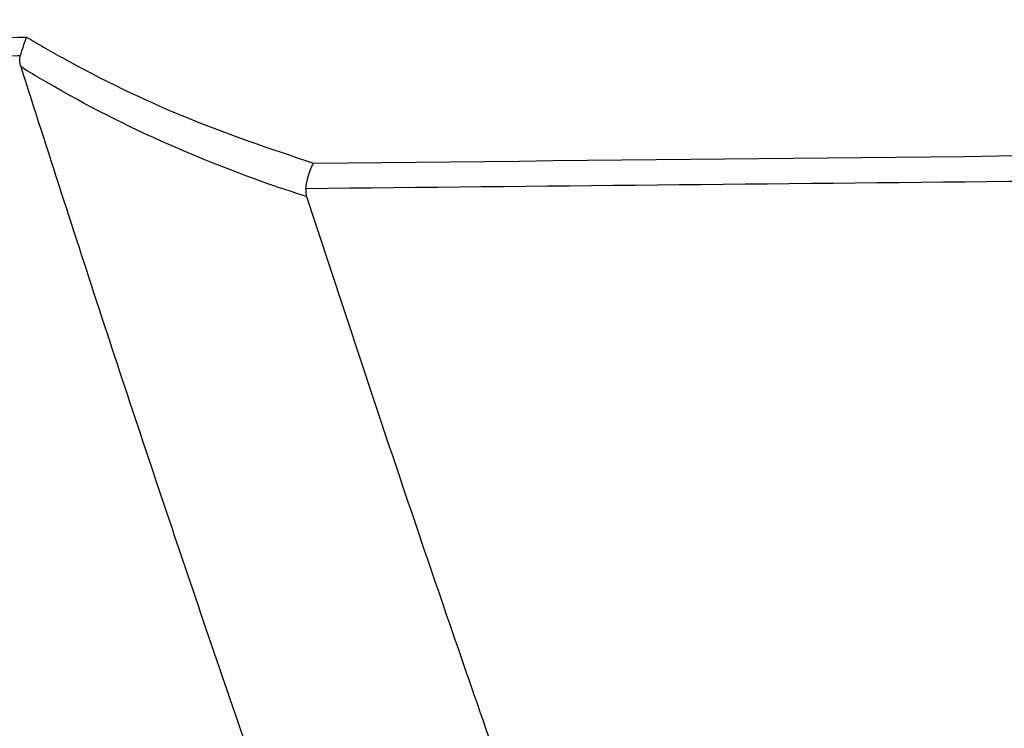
# Model space of a CAD drawing. Header units: millimetres. Extents: x -0.53 to 0.61, y -0.22 to 0.52.
# Tile 28 of 77: x 0.1847 to 0.2014, y 0.0483 to 0.0604. Entities that reach past the tile are written whole.
import ezdxf

# ---------------------------------------------------------------- set-up
doc = ezdxf.new("R2010")
doc.units = ezdxf.units.MM
doc.layers.add('FORMAT', color=7, linetype='Continuous')

msp = doc.modelspace()

# ---------------------------------------------------------------- linework, layer by layer
at = {"layer": 'FORMAT', "color": 7, "linetype": 'Continuous', "lineweight": 25}
for points, knots in [([(0.1754073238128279, 0.0603944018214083), (0.1769429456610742, 0.0602766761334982), (0.1800622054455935, 0.0600375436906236), (0.1832002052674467, 0.0600771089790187), (0.1847933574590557, 0.0600971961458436)], [0, 0, 0, 0, 0.4923032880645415, 1, 1, 1, 1]), ([(0.1873392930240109, 0.0289520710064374), (0.1873332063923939, 0.0289666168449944), (0.1872929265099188, 0.0290628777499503), (0.1871160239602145, 0.0294860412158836), (0.1865711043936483, 0.0307943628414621), (0.1851452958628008, 0.034256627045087), (0.1829885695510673, 0.0396476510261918), (0.1803955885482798, 0.0464176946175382), (0.1778930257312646, 0.0532245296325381), (0.1763081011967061, 0.0577932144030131), (0.1755155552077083, 0.0600777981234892)], [0, 0, 0, 0, 0.0014203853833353, 0.009399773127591, 0.0413172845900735, 0.1290921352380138, 0.3467043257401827, 0.5643623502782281, 0.7821581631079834, 1, 1, 1, 1]), ([(0.1846845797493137, 0.0597814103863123), (0.1846688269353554, 0.0597809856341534), (0.1838810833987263, 0.059759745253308), (0.1823194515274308, 0.0597413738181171), (0.1800246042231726, 0.0597825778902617), (0.1777538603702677, 0.0598847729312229), (0.1762620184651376, 0.0600134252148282), (0.1755155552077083, 0.0600777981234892)], [0, 0, 0, 0, 0.0051427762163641, 0.2571723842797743, 0.509561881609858, 0.7546026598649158, 1, 1, 1, 1]), ([(0.1847933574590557, 0.0600971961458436), (0.184792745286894, 0.0600958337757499), (0.1847718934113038, 0.0600494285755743), (0.1847319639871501, 0.0599484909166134), (0.1846999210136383, 0.0598355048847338), (0.1846845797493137, 0.0597814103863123)], [0, 0, 0, 0, 0.0155204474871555, 0.5286591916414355, 1, 1, 1, 1]), ([(0.1847933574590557, 0.0600971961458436), (0.1848882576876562, 0.0600407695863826), (0.185088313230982, 0.0599218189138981), (0.1859676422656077, 0.0594261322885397), (0.1874836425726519, 0.0586892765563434), (0.1889315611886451, 0.0582019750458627), (0.1896654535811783, 0.0579549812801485)], [0, 0, 0, 0, 0.060786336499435, 0.1281413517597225, 0.5580895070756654, 1, 1, 1, 1]), ([(0.1846974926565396, 0.0595909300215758), (0.1846872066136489, 0.0596287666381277), (0.1846700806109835, 0.0596917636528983), (0.184680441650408, 0.0597558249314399), (0.1846845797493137, 0.0597814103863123)], [0, 0, 0, 0, 0.6006096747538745, 1, 1, 1, 1]), ([(0.1956110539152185, 0.0288076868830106), (0.1955771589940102, 0.0288943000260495), (0.1954076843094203, 0.029327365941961), (0.194698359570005, 0.0311472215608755), (0.1934998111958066, 0.0342737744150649), (0.1919388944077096, 0.03845668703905), (0.1904152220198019, 0.0426538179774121), (0.1889286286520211, 0.0468648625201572), (0.1874795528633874, 0.0510916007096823), (0.1860647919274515, 0.0553323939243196), (0.1851532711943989, 0.0581713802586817), (0.1846974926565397, 0.0595909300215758)], [0, 0, 0, 0, 0.0085417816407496, 0.0427089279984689, 0.1793787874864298, 0.3160486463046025, 0.4527293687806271, 0.589442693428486, 0.726166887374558, 0.8630779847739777, 1, 1, 1, 1]), ([(0.1895481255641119, 0.0573876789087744), (0.189548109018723, 0.0573876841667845), (0.1887611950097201, 0.0576377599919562), (0.187265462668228, 0.0581985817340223), (0.1857013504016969, 0.0589890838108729), (0.1848800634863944, 0.0594783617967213), (0.1847360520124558, 0.0595671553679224), (0.1846974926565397, 0.0595909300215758)], [0, 0, 0, 0, 9.9659488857e-06, 0.4739897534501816, 0.9071811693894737, 0.9751475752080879, 1, 1, 1, 1]), ([(0.1896654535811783, 0.0579549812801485), (0.2020838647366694, 0.0580850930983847), (0.2204993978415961, 0.0582780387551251), (0.2452553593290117, 0.0585494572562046), (0.2575929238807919, 0.0586889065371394), (0.2639334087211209, 0.0587605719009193)], [0, 0, 0, 0, 0.5016311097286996, 0.7438797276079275, 1, 1, 1, 1]), ([(0.263933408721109, 0.0583075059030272), (0.2584308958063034, 0.0582467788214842), (0.2415958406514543, 0.0580609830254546), (0.2167961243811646, 0.0577978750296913), (0.1974988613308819, 0.0576014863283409), (0.1895342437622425, 0.0575204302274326)], [0, 0, 0, 0, 0.2218790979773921, 0.6788438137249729, 1, 1, 1, 1]), ([(0.1895342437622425, 0.0575204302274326), (0.1895437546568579, 0.0575771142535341), (0.189562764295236, 0.0576904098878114), (0.1896089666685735, 0.0578433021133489), (0.1896452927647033, 0.0579225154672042), (0.1896648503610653, 0.057954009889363), (0.1896654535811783, 0.0579549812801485)], [0, 0, 0, 0, 0.3186976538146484, 0.6369881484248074, 0.9888035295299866, 1, 1, 1, 1]), ([(0.1895342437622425, 0.0575204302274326), (0.1895331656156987, 0.0574868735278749), (0.1895317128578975, 0.0574416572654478), (0.1895447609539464, 0.0573987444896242), (0.1895481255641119, 0.0573876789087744)], [0, 0, 0, 0, 0.742137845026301, 1, 1, 1, 1]), ([(0.1895481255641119, 0.0573876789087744), (0.1900292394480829, 0.0559249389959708), (0.1909915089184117, 0.0529993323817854), (0.1925604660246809, 0.0484123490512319), (0.1942478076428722, 0.0436247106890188), (0.1960665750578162, 0.0386410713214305), (0.1979348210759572, 0.0336746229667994), (0.1992252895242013, 0.0303804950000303), (0.1998705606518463, 0.0287333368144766)], [0, 0, 0, 0, 0.1516483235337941, 0.3033097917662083, 0.4774325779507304, 0.651575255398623, 0.8257776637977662, 1, 1, 1, 1])]:
    msp.add_open_spline(points, degree=3, knots=knots, dxfattribs=at)

doc.saveas('drawing.dxf')
